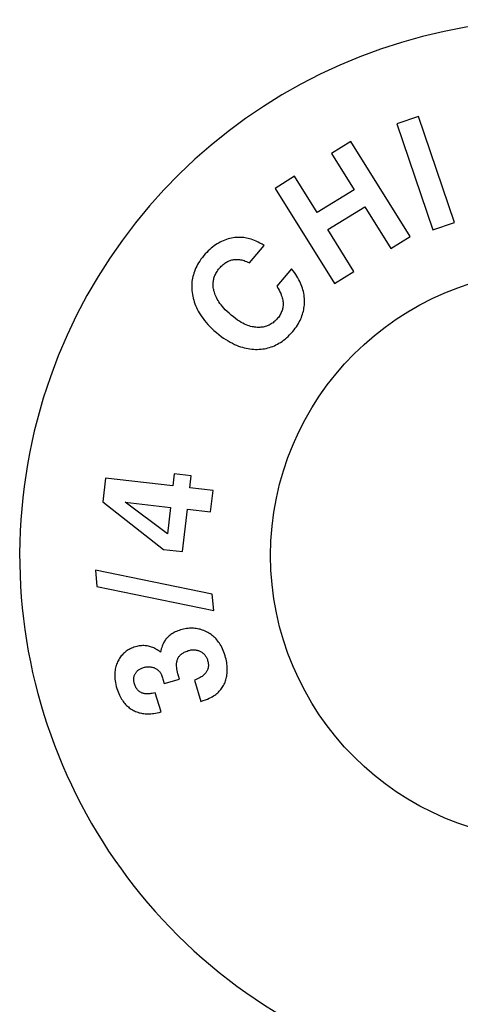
# Model space of a CAD drawing. Header units: inches. Extents: x 0 to 286, y 0 to 185.
# Tile 43 of 72: x 108.14 to 109.3, y 136.26 to 138.85. Entities that reach past the tile are written whole.
import ezdxf

# ---------------------------------------------------------------- set-up
doc = ezdxf.new("R2010")
doc.units = ezdxf.units.IN
doc.header["$LTSCALE"] = 15.75
doc.header["$MEASUREMENT"] = 0
doc.layers.get('0').update_dxf_attribs({"linetype": 'CONTINUOUS'})

msp = doc.modelspace()

# ---------------------------------------------------------------- linework, layer by layer
at = {"color": 7, "linetype": 'Continuous'}
for p, q in [((109.1892, 138.5974), (109.1323, 138.578)), ((109.2842, 138.3182), (109.1892, 138.5974)), ((109.1323, 138.578), (109.2273, 138.2989)), ((109.0119, 138.532), (108.9609, 138.5003)), ((109.1674, 138.2815), (109.0119, 138.532)), ((108.9609, 138.5003), (109.0201, 138.4049)), ((108.8638, 138.4401), (108.8128, 138.4084)), ((108.923, 138.3447), (108.8638, 138.4401)), ((108.8128, 138.4084), (108.9683, 138.1579)), ((109.0201, 138.4049), (108.923, 138.3447)), ((108.9509, 138.2998), (109.048, 138.36)), ((109.048, 138.36), (109.1164, 138.2499)), ((109.2273, 138.2989), (109.2842, 138.3182)), ((109.0193, 138.1896), (108.9509, 138.2998)), ((109.1164, 138.2499), (109.1674, 138.2815)), ((108.7448, 138.2123), (108.7836, 138.2582)), ((108.8556, 138.1965), (108.8169, 138.1506)), ((108.9683, 138.1579), (109.0193, 138.1896)), ((108.547, 137.6568), (108.5434, 137.6252)), ((108.5915, 137.6518), (108.547, 137.6568)), ((108.366, 137.6453), (108.3589, 137.5832)), ((108.5434, 137.6252), (108.366, 137.6453)), ((108.5879, 137.6202), (108.5915, 137.6518)), ((108.649, 137.6133), (108.5879, 137.6202)), ((108.6426, 137.557), (108.649, 137.6133)), ((108.3589, 137.5832), (108.5186, 137.458)), ((108.4179, 137.5824), (108.537, 137.5689)), ((108.5291, 137.4993), (108.4179, 137.5824)), ((108.537, 137.5689), (108.5291, 137.4993)), ((108.569, 137.4523), (108.5816, 137.5639)), ((108.5816, 137.5639), (108.6426, 137.557)), ((108.5186, 137.458), (108.569, 137.4523)), ((108.3395, 137.4033), (108.3432, 137.3608)), ((108.6472, 137.34), (108.3395, 137.4033)), ((108.3432, 137.3608), (108.6509, 137.2976)), ((108.6509, 137.2976), (108.6472, 137.34)), ((108.5173, 137.1169), (108.5209, 137.1051)), ((108.5209, 137.1051), (108.5606, 137.117)), ((108.5606, 137.117), (108.5581, 137.1253)), ((108.6004, 137.1138), (108.6172, 137.0582)), ((108.5122, 137.0307), (108.497, 137.0811))]:
    msp.add_line(p, q, dxfattribs=at)
for points in [[(108.7237, 138.2793), (108.7193, 138.2795), (108.7149, 138.2795), (108.7106, 138.2792), (108.7062, 138.2788), (108.7019, 138.2782), (108.6976, 138.2775), (108.6933, 138.2765), (108.689, 138.2753), (108.6847, 138.274), (108.6804, 138.2724), (108.676, 138.2706), (108.6716, 138.2686)], [(108.7836, 138.2582), (108.7779, 138.2614), (108.7726, 138.2644), (108.7675, 138.2669), (108.7626, 138.2692), (108.7579, 138.2712), (108.7535, 138.2729), (108.7492, 138.2743), (108.7451, 138.2756), (108.7412, 138.2766), (108.7375, 138.2775), (108.7338, 138.2782), (108.7303, 138.2787), (108.7269, 138.2791), (108.7237, 138.2793)], [(108.6716, 138.2686), (108.6677, 138.2667), (108.6637, 138.2645), (108.6598, 138.2621), (108.6559, 138.2596), (108.652, 138.2569), (108.6481, 138.2539), (108.6442, 138.2508), (108.6404, 138.2474), (108.6365, 138.2438), (108.6326, 138.2399), (108.6287, 138.2358), (108.6249, 138.2313)], [(108.6249, 138.2313), (108.621, 138.2265), (108.6174, 138.2218), (108.6142, 138.2172), (108.6112, 138.2125), (108.6085, 138.208), (108.6061, 138.2035), (108.6039, 138.199), (108.6019, 138.1945), (108.6002, 138.19), (108.5986, 138.1856), (108.5973, 138.1811), (108.5961, 138.1766), (108.5951, 138.1722), (108.5943, 138.1676), (108.5937, 138.1631), (108.5933, 138.1585), (108.5931, 138.1538), (108.593, 138.1491), (108.5932, 138.1443), (108.5935, 138.1395), (108.5941, 138.1345), (108.5948, 138.1294)], [(108.666, 138.1981), (108.6685, 138.201), (108.6709, 138.2035), (108.6733, 138.2058), (108.6757, 138.2079), (108.678, 138.2098), (108.6804, 138.2115), (108.6827, 138.2131), (108.6849, 138.2144), (108.6872, 138.2157), (108.6895, 138.2168), (108.6918, 138.2178), (108.6941, 138.2186), (108.6963, 138.2193), (108.6987, 138.22), (108.701, 138.2205), (108.7034, 138.2209), (108.7058, 138.2212), (108.7082, 138.2214), (108.7108, 138.2214), (108.7133, 138.2214), (108.716, 138.2212), (108.7187, 138.2209), (108.7215, 138.2205), (108.7244, 138.2199), (108.7275, 138.2191), (108.7306, 138.2182), (108.7339, 138.2171), (108.7374, 138.2157), (108.741, 138.2141), (108.7448, 138.2123)], [(108.6516, 138.1383), (108.6508, 138.1414), (108.6503, 138.1444), (108.6498, 138.1474), (108.6495, 138.1503), (108.6493, 138.1531), (108.6493, 138.1558), (108.6494, 138.1586), (108.6496, 138.1613), (108.6499, 138.1639), (108.6503, 138.1665), (108.6508, 138.1691), (108.6515, 138.1717), (108.6523, 138.1743), (108.6532, 138.1769), (108.6542, 138.1795), (108.6554, 138.1821), (108.6568, 138.1847), (108.6582, 138.1873), (108.6599, 138.19), (108.6617, 138.1927), (108.6638, 138.1954), (108.666, 138.1981)], [(108.8896, 138.114), (108.8894, 138.1186), (108.889, 138.1232), (108.8884, 138.1277), (108.8877, 138.1322), (108.8868, 138.1367), (108.8857, 138.1412), (108.8844, 138.1456), (108.8829, 138.1501), (108.8813, 138.1546), (108.8794, 138.159), (108.8773, 138.1635), (108.875, 138.1681), (108.8725, 138.1727), (108.8697, 138.1773), (108.8667, 138.182), (108.8633, 138.1867), (108.8596, 138.1916), (108.8556, 138.1965)], [(108.8169, 138.1506), (108.8201, 138.1453), (108.8228, 138.1403), (108.8251, 138.1357), (108.8271, 138.1315), (108.8287, 138.1276), (108.83, 138.124), (108.831, 138.1207), (108.8319, 138.1175), (108.8325, 138.1146), (108.833, 138.1119), (108.8333, 138.1093), (108.8335, 138.1069), (108.8336, 138.1046), (108.8336, 138.1024)], [(108.5948, 138.1294), (108.5957, 138.1244), (108.5969, 138.1195), (108.5982, 138.1145), (108.5997, 138.1097), (108.6014, 138.1048), (108.6032, 138.0999), (108.6053, 138.0951), (108.6076, 138.0902), (108.6102, 138.0854), (108.613, 138.0805), (108.616, 138.0755), (108.6193, 138.0706), (108.6228, 138.0656), (108.6267, 138.0606), (108.6309, 138.0555), (108.6355, 138.0503), (108.6404, 138.0451), (108.6457, 138.0398), (108.6515, 138.0345), (108.6578, 138.029)], [(108.6967, 138.0747), (108.6911, 138.0796), (108.686, 138.0844), (108.6814, 138.0889), (108.6773, 138.0933), (108.6736, 138.0976), (108.6703, 138.1017), (108.6673, 138.1058), (108.6646, 138.1097), (108.6622, 138.1135), (108.6601, 138.1172), (108.6582, 138.1209), (108.6565, 138.1245), (108.655, 138.128), (108.6537, 138.1315), (108.6525, 138.1349), (108.6516, 138.1383)], [(108.8336, 138.1024), (108.8334, 138.0997), (108.8331, 138.097), (108.8326, 138.0943), (108.832, 138.0917), (108.8314, 138.0892), (108.8306, 138.0866), (108.8296, 138.0841), (108.8285, 138.0815), (108.8273, 138.079), (108.826, 138.0765), (108.8244, 138.074), (108.8228, 138.0715), (108.8209, 138.0689), (108.8188, 138.0664)], [(108.8587, 138.0317), (108.8622, 138.036), (108.8654, 138.0402), (108.8684, 138.0444), (108.8711, 138.0486), (108.8736, 138.0527), (108.8759, 138.0568), (108.878, 138.0608), (108.8799, 138.0649), (108.8816, 138.0689), (108.8831, 138.0729), (108.8845, 138.0769), (108.8856, 138.0809), (108.8867, 138.0849), (108.8876, 138.089), (108.8883, 138.093), (108.8889, 138.0971), (108.8893, 138.1012), (108.8895, 138.1054), (108.8897, 138.1097), (108.8896, 138.114)], [(108.7651, 138.0425), (108.7619, 138.0427), (108.7585, 138.0431), (108.7551, 138.0437), (108.7516, 138.0444), (108.7479, 138.0453), (108.7442, 138.0464), (108.7404, 138.0478), (108.7363, 138.0493), (108.7322, 138.0512), (108.7278, 138.0533), (108.7233, 138.0558), (108.7185, 138.0587), (108.7135, 138.0619), (108.7082, 138.0657), (108.7026, 138.0699), (108.6967, 138.0747)], [(108.8188, 138.0664), (108.8164, 138.0637), (108.8141, 138.0612), (108.8117, 138.0589), (108.8093, 138.0569), (108.8069, 138.0549), (108.8044, 138.0532), (108.802, 138.0516), (108.7995, 138.0502), (108.797, 138.0488), (108.7945, 138.0477), (108.7919, 138.0466), (108.7893, 138.0456), (108.7866, 138.0448), (108.7838, 138.0441), (108.781, 138.0435), (108.778, 138.043), (108.775, 138.0427), (108.7718, 138.0425), (108.7686, 138.0424), (108.7651, 138.0425)], [(108.6578, 138.029), (108.6643, 138.0237), (108.6707, 138.0188), (108.6768, 138.0144), (108.6828, 138.0104), (108.6887, 138.0068), (108.6944, 138.0035), (108.6999, 138.0006), (108.7054, 137.9979), (108.7107, 137.9956), (108.716, 137.9935), (108.7212, 137.9917), (108.7263, 137.9901), (108.7313, 137.9887), (108.7363, 137.9875), (108.7412, 137.9866), (108.7461, 137.9858), (108.751, 137.9853), (108.7559, 137.9849), (108.7607, 137.9847), (108.7656, 137.9847)], [(108.7656, 137.9847), (108.7705, 137.9849), (108.7753, 137.9853), (108.78, 137.9858), (108.7846, 137.9865), (108.789, 137.9874), (108.7934, 137.9885), (108.7978, 137.9897), (108.802, 137.9911), (108.8062, 137.9926), (108.8104, 137.9943), (108.8145, 137.9962), (108.8186, 137.9983), (108.8226, 138.0006), (108.8266, 138.0031), (108.8306, 138.0057), (108.8346, 138.0086), (108.8386, 138.0118), (108.8426, 138.0152), (108.8466, 138.0188), (108.8506, 138.0228), (108.8546, 138.0271), (108.8587, 138.0317)], [(108.5634, 137.2463), (108.5597, 137.2451), (108.5561, 137.2438), (108.5528, 137.2424), (108.5496, 137.2409), (108.5466, 137.2394), (108.5438, 137.2378), (108.5411, 137.2361), (108.5385, 137.2344), (108.536, 137.2326), (108.5337, 137.2307), (108.5315, 137.2287), (108.5294, 137.2267)], [(108.635, 137.2397), (108.6317, 137.2415), (108.6283, 137.2431), (108.625, 137.2445), (108.6217, 137.2458), (108.6184, 137.2469), (108.615, 137.2479), (108.6117, 137.2487), (108.6083, 137.2494), (108.6049, 137.25), (108.6015, 137.2504), (108.598, 137.2507), (108.5945, 137.2508), (108.5909, 137.2508), (108.5873, 137.2507), (108.5835, 137.2504), (108.5797, 137.2499), (108.5758, 137.2493), (108.5718, 137.2485), (108.5676, 137.2475), (108.5634, 137.2463)], [(108.5294, 137.2267), (108.5278, 137.225), (108.5262, 137.2233), (108.5247, 137.2213), (108.5232, 137.2193), (108.5218, 137.2171), (108.5204, 137.2148), (108.5191, 137.2122), (108.5178, 137.2095), (108.5165, 137.2066), (108.5153, 137.2034), (108.5141, 137.1999), (108.513, 137.1962), (108.512, 137.192), (108.511, 137.1876)], [(108.6809, 137.1782), (108.6793, 137.1833), (108.6776, 137.188), (108.6758, 137.1924), (108.674, 137.1966), (108.6721, 137.2005), (108.6701, 137.2042), (108.6681, 137.2077), (108.666, 137.211), (108.6638, 137.2141), (108.6615, 137.2171), (108.6592, 137.2199), (108.6569, 137.2225), (108.6544, 137.2251), (108.6519, 137.2275), (108.6493, 137.2298), (108.6467, 137.232), (108.6439, 137.2341), (108.6411, 137.2361), (108.6381, 137.2379), (108.635, 137.2397)], [(108.4447, 137.2016), (108.4411, 137.2005), (108.4378, 137.1992), (108.4346, 137.1979), (108.4315, 137.1965), (108.4286, 137.195), (108.4259, 137.1935), (108.4233, 137.1918), (108.4208, 137.1901), (108.4184, 137.1883), (108.4161, 137.1864), (108.4139, 137.1844), (108.4118, 137.1824), (108.4098, 137.1802), (108.4078, 137.178), (108.406, 137.1757), (108.4042, 137.1732), (108.4025, 137.1706), (108.4009, 137.168), (108.3994, 137.1651), (108.3979, 137.1622)], [(108.511, 137.1876), (108.508, 137.19), (108.5049, 137.1922), (108.5019, 137.1942), (108.499, 137.196), (108.4961, 137.1975), (108.4932, 137.199), (108.4903, 137.2002), (108.4875, 137.2013), (108.4846, 137.2022), (108.4818, 137.203), (108.4789, 137.2037), (108.476, 137.2042), (108.4731, 137.2046), (108.4702, 137.2048), (108.4672, 137.2049), (108.4642, 137.2049), (108.4612, 137.2048), (108.458, 137.2045), (108.4548, 137.204), (108.4516, 137.2034), (108.4482, 137.2026), (108.4447, 137.2016)], [(108.5532, 137.1562), (108.5533, 137.1585), (108.5536, 137.1607), (108.5539, 137.1627), (108.5543, 137.1647), (108.5548, 137.1665), (108.5554, 137.1683), (108.5561, 137.17), (108.5568, 137.1716), (108.5576, 137.1732), (108.5585, 137.1747), (108.5595, 137.1761), (108.5606, 137.1775), (108.5617, 137.1789), (108.563, 137.1802), (108.5644, 137.1815), (108.5658, 137.1828), (108.5675, 137.184), (108.5692, 137.1852), (108.5711, 137.1864), (108.5732, 137.1876), (108.5755, 137.1887), (108.578, 137.1898), (108.5808, 137.1908), (108.5838, 137.1918)], [(108.5838, 137.1918), (108.5863, 137.1925), (108.5887, 137.193), (108.591, 137.1935), (108.5932, 137.1938), (108.5953, 137.1939), (108.5974, 137.194), (108.5994, 137.194), (108.6014, 137.1939), (108.6033, 137.1937), (108.6051, 137.1934), (108.607, 137.193), (108.6088, 137.1925), (108.6105, 137.192), (108.6123, 137.1913), (108.614, 137.1906), (108.6158, 137.1897)], [(108.6158, 137.1897), (108.6175, 137.1888), (108.6192, 137.1877), (108.6207, 137.1867), (108.6222, 137.1855), (108.6236, 137.1844), (108.6249, 137.1831), (108.6262, 137.1818), (108.6274, 137.1804), (108.6285, 137.1789), (108.6296, 137.1774), (108.6306, 137.1758), (108.6316, 137.1741), (108.6325, 137.1722), (108.6333, 137.1703), (108.6341, 137.1682), (108.6349, 137.166)], [(108.6349, 137.166), (108.6355, 137.1636), (108.636, 137.1613), (108.6364, 137.1591), (108.6367, 137.157), (108.6368, 137.155), (108.6369, 137.1531), (108.6368, 137.1512), (108.6366, 137.1494), (108.6364, 137.1477), (108.6361, 137.146), (108.6357, 137.1444), (108.6351, 137.1428), (108.6345, 137.1412), (108.6339, 137.1396), (108.6331, 137.1381), (108.6322, 137.1365), (108.6312, 137.135), (108.6301, 137.1334), (108.6288, 137.1319), (108.6274, 137.1304), (108.6259, 137.1288), (108.6242, 137.1272), (108.6222, 137.1256), (108.6201, 137.124), (108.6177, 137.1224), (108.615, 137.1207), (108.612, 137.119), (108.6086, 137.1173), (108.6047, 137.1156), (108.6004, 137.1138)], [(108.6857, 137.1285), (108.6861, 137.1323), (108.6864, 137.1363), (108.6865, 137.1402), (108.6865, 137.1442), (108.6863, 137.1483), (108.686, 137.1524), (108.6856, 137.1565), (108.685, 137.1607), (108.6842, 137.165), (108.6833, 137.1693), (108.6822, 137.1738), (108.6809, 137.1782)], [(108.3979, 137.1622), (108.3966, 137.1592), (108.3954, 137.1561), (108.3943, 137.153), (108.3934, 137.1498), (108.3926, 137.1465), (108.3919, 137.1432), (108.3913, 137.1397), (108.3909, 137.1362), (108.3906, 137.1325), (108.3905, 137.1288), (108.3905, 137.1249), (108.3907, 137.1208), (108.3911, 137.1166), (108.3916, 137.1122), (108.3924, 137.1076), (108.3934, 137.1028), (108.3946, 137.0978), (108.3961, 137.0925)], [(108.4441, 137.1305), (108.4448, 137.1319), (108.4456, 137.1332), (108.4465, 137.1345), (108.4474, 137.1357), (108.4484, 137.1369), (108.4495, 137.1381), (108.4507, 137.1392), (108.452, 137.1402), (108.4533, 137.1413), (108.4548, 137.1423), (108.4564, 137.1433), (108.4581, 137.1442), (108.4599, 137.1451), (108.4618, 137.146), (108.464, 137.1468), (108.4663, 137.1475)], [(108.4663, 137.1475), (108.4685, 137.1481), (108.4707, 137.1486), (108.4728, 137.149), (108.475, 137.1493), (108.477, 137.1494), (108.4791, 137.1495), (108.4811, 137.1495), (108.4832, 137.1493), (108.4852, 137.1491), (108.4872, 137.1487), (108.4893, 137.1483), (108.4913, 137.1478)], [(108.4913, 137.1478), (108.4931, 137.1472), (108.4948, 137.1465), (108.4964, 137.1458), (108.498, 137.1451), (108.4994, 137.1443), (108.5008, 137.1434), (108.5021, 137.1425), (108.5034, 137.1416), (108.5046, 137.1406), (108.5057, 137.1395), (108.5068, 137.1384), (108.5078, 137.1372), (108.5088, 137.136), (108.5097, 137.1347)], [(108.5581, 137.1253), (108.5566, 137.1306), (108.5554, 137.1354), (108.5545, 137.1398), (108.5539, 137.1437), (108.5535, 137.1473), (108.5532, 137.1505), (108.5531, 137.1535), (108.5532, 137.1562)], [(108.4422, 137.1045), (108.4417, 137.1067), (108.4412, 137.1088), (108.4409, 137.1108), (108.4406, 137.1128), (108.4405, 137.1147), (108.4405, 137.1166), (108.4406, 137.1184), (108.4408, 137.1202), (108.4411, 137.122), (108.4415, 137.1237), (108.442, 137.1254), (108.4426, 137.1271), (108.4433, 137.1288), (108.4441, 137.1305)], [(108.5097, 137.1347), (108.5106, 137.1334), (108.5115, 137.1318), (108.5124, 137.13), (108.5133, 137.128), (108.5143, 137.1257), (108.5153, 137.1231), (108.5163, 137.1202), (108.5173, 137.1169)], [(108.6674, 137.0868), (108.6695, 137.0894), (108.6716, 137.0921), (108.6735, 137.0948), (108.6752, 137.0976), (108.6768, 137.1004), (108.6783, 137.1032), (108.6797, 137.1061), (108.6809, 137.1091), (108.682, 137.1122), (108.683, 137.1153), (108.6839, 137.1184), (108.6846, 137.1217), (108.6852, 137.125), (108.6857, 137.1285)], [(108.3961, 137.0925), (108.3977, 137.0877), (108.3993, 137.0831), (108.401, 137.0789), (108.4028, 137.0749), (108.4046, 137.0711), (108.4065, 137.0676), (108.4085, 137.0643), (108.4105, 137.0611), (108.4126, 137.0582), (108.4148, 137.0554), (108.4169, 137.0527), (108.4192, 137.0502), (108.4215, 137.0478), (108.4239, 137.0456), (108.4263, 137.0435), (108.4288, 137.0415), (108.4314, 137.0396), (108.434, 137.0378), (108.4368, 137.0361), (108.4396, 137.0346)], [(108.497, 137.0811), (108.4929, 137.08), (108.4891, 137.0792), (108.4857, 137.0786), (108.4826, 137.0782), (108.4797, 137.0779), (108.477, 137.0778), (108.4746, 137.0779), (108.4723, 137.078), (108.4701, 137.0783), (108.4681, 137.0786), (108.4662, 137.079), (108.4644, 137.0795), (108.4627, 137.0801), (108.4611, 137.0808), (108.4596, 137.0815), (108.4581, 137.0823), (108.4567, 137.0832), (108.4553, 137.0841), (108.454, 137.0852), (108.4528, 137.0863), (108.4515, 137.0875), (108.4504, 137.0888), (108.4492, 137.0902), (108.4481, 137.0918), (108.447, 137.0934), (108.446, 137.0953), (108.445, 137.0973), (108.444, 137.0995), (108.4431, 137.1019), (108.4422, 137.1045)], [(108.6172, 137.0582), (108.6234, 137.0602), (108.6291, 137.0623), (108.6342, 137.0643), (108.6388, 137.0663), (108.643, 137.0684), (108.6468, 137.0704), (108.6502, 137.0725), (108.6534, 137.0745), (108.6563, 137.0766), (108.6589, 137.0786), (108.6613, 137.0806), (108.6635, 137.0827), (108.6655, 137.0847), (108.6674, 137.0868)], [(108.4396, 137.0346), (108.4425, 137.0331), (108.4454, 137.0318), (108.4483, 137.0306), (108.4513, 137.0295), (108.4544, 137.0285), (108.4575, 137.0277), (108.4607, 137.027), (108.4639, 137.0264), (108.4672, 137.0259), (108.4706, 137.0255), (108.4742, 137.0253), (108.4778, 137.0252), (108.4815, 137.0253), (108.4854, 137.0255), (108.4894, 137.0259), (108.4936, 137.0264), (108.4979, 137.0272), (108.5025, 137.0281), (108.5072, 137.0293), (108.5122, 137.0307)]]:
    msp.add_lwpolyline(points, dxfattribs=at)
msp.add_circle((109.5505, 137.4423), 0.75, dxfattribs=at)
msp.add_arc((109.5505, 137.4423), 1.41, 299.2655, 240.7345, dxfattribs=at)

doc.saveas('drawing.dxf')
